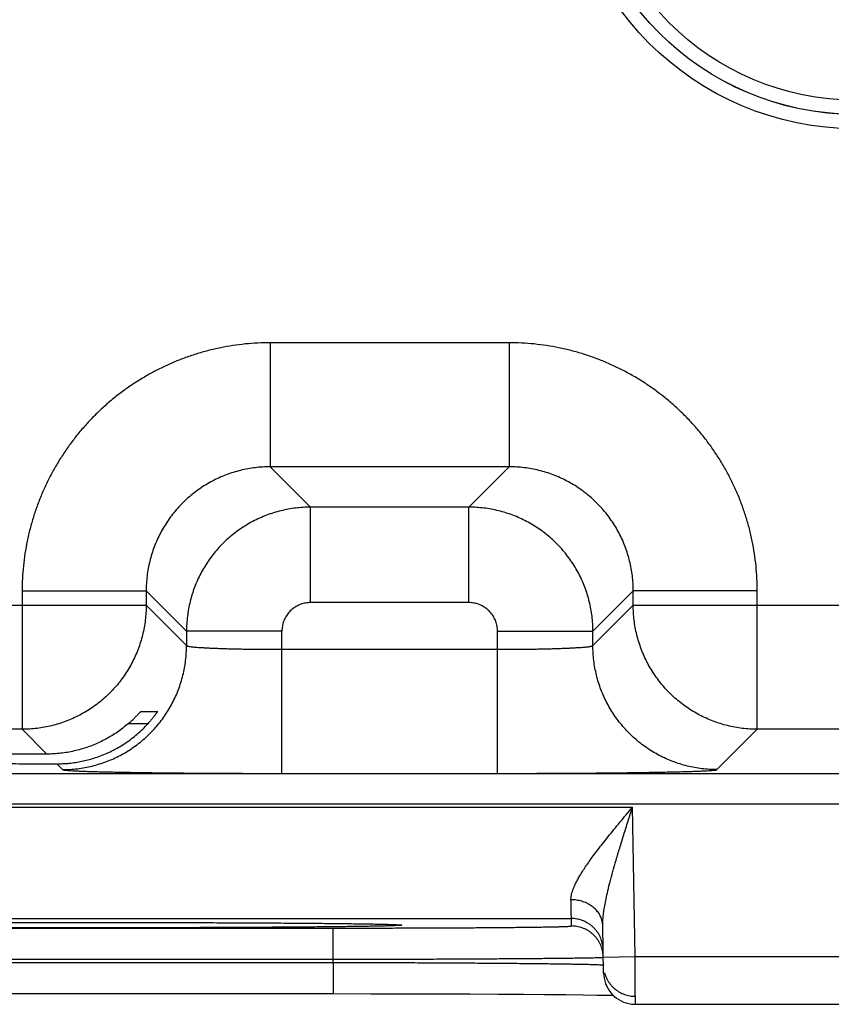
# Model space of a CAD drawing. Header units: inches. Extents: x 0 to 34, y 0 to 22.
# Tile 68 of 109: x 18.755 to 19.265, y 14.78 to 15.399. Entities that reach past the tile are written whole.
import ezdxf

# ---------------------------------------------------------------- set-up
doc = ezdxf.new("R2010")
doc.units = ezdxf.units.IN
doc.header["$LTSCALE"] = 1.87
doc.header["$MEASUREMENT"] = 0
doc.layers.get('0').update_dxf_attribs({"linetype": 'CONTINUOUS'})

msp = doc.modelspace()

# ---------------------------------------------------------------- linework, layer by layer
at = {"color": 7, "linetype": 'CONTINUOUS'}
for p, q in [((18.91261, 15.19559), (18.91261, 15.1176)), ((19.06292, 15.19559), (18.91261, 15.19559)), ((19.06292, 15.19559), (19.06292, 15.1176)), ((18.91261, 15.1176), (18.93798, 15.09224)), ((19.06292, 15.1176), (18.91261, 15.1176)), ((19.06292, 15.1176), (19.03755, 15.09224)), ((18.93798, 15.03224), (18.93798, 15.09224)), ((19.03755, 15.09224), (18.93798, 15.09224)), ((19.03755, 15.03224), (19.03755, 15.09224)), ((18.75663, 15.03962), (18.75663, 14.9526)), ((18.75663, 15.03962), (18.83462, 15.03962)), ((18.83462, 15.03962), (18.85999, 15.01425)), ((18.83462, 15.03962), (18.83462, 15.03059)), ((19.14091, 15.03962), (19.11554, 15.01425)), ((19.14091, 15.03059), (19.14091, 15.03962)), ((19.2189, 15.03962), (19.14091, 15.03962)), ((19.2189, 14.9526), (19.2189, 15.03962)), ((18.31991, 15.03059), (18.83462, 15.03059)), ((18.83462, 15.03059), (18.85999, 15.00522)), ((19.03755, 15.03224), (18.93798, 15.03224)), ((19.11554, 15.00522), (19.14091, 15.03059)), ((19.14091, 15.03059), (19.76462, 15.03059)), ((18.85999, 15.01425), (18.85999, 15.00522)), ((18.91998, 15.01425), (18.85999, 15.01425)), ((18.91998, 14.92487), (18.91998, 15.01425)), ((19.05555, 14.92487), (19.05555, 15.01425)), ((19.05555, 15.01425), (19.11554, 15.01425)), ((19.11554, 15.00522), (19.11554, 15.01425)), ((18.91998, 15.00286), (19.05555, 15.00286)), ((18.83137, 14.96383), (18.84167, 14.96383)), ((18.83569, 14.95609), (18.82332, 14.95609)), ((18.75663, 14.9526), (18.3979, 14.9526)), ((18.75663, 14.9526), (18.77223, 14.937)), ((19.19353, 14.92724), (19.2189, 14.9526)), ((19.68663, 14.9526), (19.2189, 14.9526)), ((18.77835, 14.93089), (18.782, 14.92724)), ((18.37008, 14.92479), (25.76045, 14.92479)), ((18.91998, 14.92487), (19.05555, 14.92487)), ((18.37008, 14.90579), (25.76045, 14.90579)), ((18.46309, 14.90362), (19.14044, 14.90362)), ((19.14208, 14.80972), (19.14044, 14.90362)), ((18.50153, 14.83362), (19.102, 14.83362)), ((18.75353, 14.83111), (18.77633, 14.83115)), ((18.77633, 14.83115), (18.79548, 14.83117)), ((18.79548, 14.83117), (18.82032, 14.83116)), ((18.82032, 14.83116), (18.84479, 14.83113)), ((18.84479, 14.83113), (18.86524, 14.83107)), ((18.86524, 14.83107), (18.88783, 14.83099)), ((18.88783, 14.83099), (18.90604, 14.8309)), ((18.90604, 14.8309), (18.92426, 14.83079)), ((18.92426, 14.83079), (18.93906, 14.83067)), ((18.93906, 14.83067), (18.95137, 14.83055)), ((19.10208, 14.82894), (19.102, 14.83362)), ((18.6514, 14.82763), (18.95213, 14.82763)), ((18.95137, 14.83055), (18.9616, 14.83043)), ((18.95213, 14.80798), (18.95213, 14.82763)), ((18.9616, 14.83043), (18.97005, 14.83031)), ((18.97005, 14.83031), (18.97692, 14.8302)), ((18.97692, 14.8302), (18.98238, 14.83008)), ((18.98238, 14.83008), (18.98578, 14.83)), ((18.98578, 14.83), (18.98839, 14.82992)), ((18.98839, 14.82992), (18.98987, 14.82987)), ((18.98987, 14.82987), (18.99103, 14.82982)), ((18.99103, 14.82982), (18.99165, 14.8298)), ((18.99165, 14.8298), (18.99216, 14.82977)), ((18.99216, 14.82977), (18.99256, 14.82975)), ((19.12225, 14.79938), (19.12174, 14.82913)), ((18.65137, 14.80605), (18.95216, 14.80605)), ((18.6514, 14.80798), (18.95213, 14.80798)), ((18.95216, 14.80605), (18.95213, 14.80798)), ((18.95216, 14.80605), (18.95216, 14.7864)), ((19.12208, 14.80937), (19.14208, 14.80972)), ((19.14208, 14.80972), (19.39145, 14.80972)), ((18.63702, 14.7864), (18.95216, 14.7864)), ((18.95216, 14.7864), (18.97586, 14.78639)), ((18.97586, 14.78639), (18.99758, 14.78635)), ((18.99758, 14.78635), (19.0169, 14.7863)), ((19.0169, 14.7863), (19.03805, 14.78622)), ((19.03805, 14.78622), (19.05622, 14.78613)), ((19.05622, 14.78613), (19.0718, 14.78603)), ((19.0718, 14.78603), (19.08509, 14.78593)), ((19.08509, 14.78593), (19.09846, 14.7858)), ((19.09846, 14.7858), (19.10939, 14.78567)), ((19.10939, 14.78567), (19.11818, 14.78555)), ((19.11818, 14.78555), (19.12509, 14.78543)), ((19.12509, 14.78543), (19.12836, 14.78536)), ((19.14225, 14.77972), (19.39128, 14.77972))]:
    msp.add_line(p, q, dxfattribs=at)
for points in [[(18.99256, 14.82975), (18.99287, 14.82973), (18.99299, 14.82972), (18.99309, 14.82971), (18.99316, 14.82971), (18.99321, 14.8297), (18.99324, 14.8297), (18.99324, 14.8297)], [(19.12225, 14.79937), (19.12235, 14.7977), (19.12259, 14.79604), (19.12297, 14.7944), (19.12349, 14.7928), (19.12413, 14.79126), (19.12491, 14.78977), (19.1258, 14.78835), (19.12682, 14.78701), (19.12794, 14.78576), (19.12916, 14.78461), (19.13047, 14.78356), (19.13187, 14.78263), (19.13334, 14.78182), (19.13487, 14.78114), (19.13646, 14.78058), (19.13808, 14.78016), (19.13974, 14.77988), (19.14141, 14.77974), (19.14225, 14.77972)]]:
    msp.add_lwpolyline(points, dxfattribs=at)
for radius in [0.18384, 0.17485, 0.17481, 0.16581]:
    msp.add_circle((19.28076, 15.51396), radius, dxfattribs=at)
for points, knots in [([(18.91261, 15.19559), (18.91, 15.19559), (18.90476, 15.19546), (18.89692, 15.19487), (18.88909, 15.19388), (18.8813, 15.19249), (18.87359, 15.1907), (18.86597, 15.18853), (18.85847, 15.18597), (18.85112, 15.18304), (18.84393, 15.17974), (18.83692, 15.17608), (18.8301, 15.17206), (18.82349, 15.16771), (18.81711, 15.16303), (18.81097, 15.15803), (18.8051, 15.15272), (18.7995, 15.14712), (18.7942, 15.14125), (18.7892, 15.13512), (18.78451, 15.12874), (18.78016, 15.12213), (18.77615, 15.11531), (18.77249, 15.10829), (18.76919, 15.1011), (18.76626, 15.09375), (18.7637, 15.08625), (18.76152, 15.07864), (18.75974, 15.07092), (18.75835, 15.06313), (18.75736, 15.05531), (18.75676, 15.04746), (18.75663, 15.04223), (18.75663, 15.03962)], [0, 0, 0, 0, 0.031978, 0.064087, 0.096295, 0.128575, 0.160898, 0.193237, 0.225563, 0.257858, 0.290134, 0.322405, 0.354686, 0.386978, 0.419275, 0.451571, 0.483861, 0.516149, 0.548439, 0.580735, 0.613033, 0.645326, 0.677606, 0.709877, 0.742153, 0.774448, 0.806774, 0.839112, 0.871434, 0.903711, 0.935916, 0.968021, 1, 1, 1, 1]), ([(19.2189, 15.03962), (19.2189, 15.04223), (19.21876, 15.04746), (19.21817, 15.05531), (19.21718, 15.06314), (19.21579, 15.07092), (19.21401, 15.07864), (19.21183, 15.08626), (19.20927, 15.09375), (19.20634, 15.10111), (19.20304, 15.1083), (19.19938, 15.11531), (19.19537, 15.12213), (19.19101, 15.12874), (19.18633, 15.13512), (19.18133, 15.14125), (19.17602, 15.14713), (19.17043, 15.15272), (19.16455, 15.15803), (19.15842, 15.16303), (19.15204, 15.16771), (19.14543, 15.17207), (19.13861, 15.17608), (19.1316, 15.17974), (19.12441, 15.18304), (19.11706, 15.18597), (19.10956, 15.18853), (19.10194, 15.1907), (19.09422, 15.19249), (19.08644, 15.19388), (19.07861, 15.19487), (19.07077, 15.19546), (19.06553, 15.19559), (19.06292, 15.19559)], [0, 0, 0, 0, 0.031978, 0.064087, 0.096295, 0.128575, 0.160898, 0.193237, 0.225563, 0.257858, 0.290134, 0.322405, 0.354686, 0.386978, 0.419275, 0.451571, 0.483861, 0.516149, 0.548439, 0.580735, 0.613033, 0.645326, 0.677606, 0.709877, 0.742153, 0.774448, 0.806774, 0.839112, 0.871434, 0.903711, 0.935916, 0.968021, 1, 1, 1, 1]), ([(18.91261, 15.1176), (18.91104, 15.11761), (18.90789, 15.11751), (18.9032, 15.11709), (18.89853, 15.11638), (18.89392, 15.11539), (18.88938, 15.11412), (18.88492, 15.11259), (18.88057, 15.11078), (18.87633, 15.10872), (18.87222, 15.10641), (18.86827, 15.10385), (18.86447, 15.10105), (18.86085, 15.09804), (18.85742, 15.09481), (18.85419, 15.09138), (18.85117, 15.08776), (18.84838, 15.08396), (18.84582, 15.08), (18.84351, 15.0759), (18.84144, 15.07166), (18.83964, 15.0673), (18.8381, 15.06285), (18.83684, 15.0583), (18.83585, 15.05369), (18.83514, 15.04903), (18.83471, 15.04433), (18.83462, 15.04119), (18.83462, 15.03962)], [0, 0, 0, 0, 0.038487, 0.076971, 0.115448, 0.153919, 0.192387, 0.23085, 0.269309, 0.307763, 0.346214, 0.384663, 0.42311, 0.461556, 0.5, 0.538445, 0.57689, 0.615337, 0.653786, 0.692237, 0.730691, 0.76915, 0.807613, 0.846081, 0.884552, 0.923028, 0.961511, 1, 1, 1, 1]), ([(19.14091, 15.03962), (19.14091, 15.04119), (19.14081, 15.04433), (19.14039, 15.04903), (19.13968, 15.05369), (19.13869, 15.0583), (19.13743, 15.06285), (19.13589, 15.0673), (19.13409, 15.07166), (19.13202, 15.0759), (19.12971, 15.08), (19.12715, 15.08396), (19.12436, 15.08776), (19.12134, 15.09138), (19.11811, 15.09481), (19.11468, 15.09804), (19.11106, 15.10105), (19.10726, 15.10385), (19.10331, 15.10641), (19.0992, 15.10872), (19.09496, 15.11078), (19.09061, 15.11259), (19.08615, 15.11412), (19.08161, 15.11539), (19.077, 15.11638), (19.07233, 15.11709), (19.06764, 15.11751), (19.06449, 15.11761), (19.06292, 15.1176)], [0, 0, 0, 0, 0.038487, 0.076971, 0.115448, 0.153919, 0.192387, 0.23085, 0.269309, 0.307763, 0.346214, 0.384663, 0.42311, 0.461556, 0.5, 0.538445, 0.57689, 0.615337, 0.653786, 0.692237, 0.730691, 0.76915, 0.807613, 0.846081, 0.884552, 0.923028, 0.961511, 1, 1, 1, 1]), ([(18.93798, 15.09224), (18.93641, 15.09224), (18.93327, 15.09214), (18.92857, 15.09171), (18.92391, 15.091), (18.9193, 15.09001), (18.91475, 15.08874), (18.9103, 15.0872), (18.90595, 15.0854), (18.90171, 15.08334), (18.89761, 15.08102), (18.89366, 15.07847), (18.88987, 15.07568), (18.88625, 15.07266), (18.88282, 15.06944), (18.87959, 15.06601), (18.87657, 15.06239), (18.87378, 15.0586), (18.87122, 15.05464), (18.8689, 15.05053), (18.86683, 15.04629), (18.86503, 15.04193), (18.86349, 15.03748), (18.86222, 15.03293), (18.86123, 15.02832), (18.86051, 15.02366), (18.86009, 15.01896), (18.85999, 15.01582), (18.85999, 15.01425)], [0, 0, 0, 0, 0.038467, 0.07695, 0.115437, 0.15392, 0.192396, 0.230861, 0.269314, 0.307753, 0.346177, 0.384588, 0.422991, 0.461394, 0.499807, 0.538238, 0.576686, 0.615147, 0.653618, 0.692097, 0.730582, 0.76907, 0.807559, 0.846048, 0.884537, 0.923027, 0.961517, 1, 1, 1, 1]), ([(19.11554, 15.01425), (19.11554, 15.01582), (19.11544, 15.01896), (19.11502, 15.02366), (19.1143, 15.02832), (19.11331, 15.03293), (19.11205, 15.03747), (19.11051, 15.04193), (19.1087, 15.04628), (19.10664, 15.05051), (19.10432, 15.05462), (19.10177, 15.05857), (19.09898, 15.06236), (19.09597, 15.06598), (19.09274, 15.0694), (19.08931, 15.07263), (19.08569, 15.07565), (19.0819, 15.07845), (19.07794, 15.08101), (19.07383, 15.08333), (19.0696, 15.08539), (19.06524, 15.0872), (19.06078, 15.08874), (19.05624, 15.09001), (19.05163, 15.091), (19.04696, 15.09171), (19.04227, 15.09214), (19.03912, 15.09224), (19.03755, 15.09224)], [0, 0, 0, 0, 0.038467, 0.07695, 0.115437, 0.15392, 0.192396, 0.230861, 0.269314, 0.307753, 0.346177, 0.384588, 0.422991, 0.461394, 0.499807, 0.538238, 0.576686, 0.615147, 0.653618, 0.692097, 0.730582, 0.76907, 0.807559, 0.846048, 0.884537, 0.923027, 0.961517, 1, 1, 1, 1]), ([(18.83462, 15.03059), (18.83462, 15.02902), (18.83452, 15.02588), (18.8341, 15.02118), (18.83338, 15.01652), (18.83239, 15.0119), (18.83112, 15.00736), (18.82958, 15.0029), (18.82777, 14.99854), (18.82571, 14.9943), (18.82339, 14.9902), (18.82082, 14.98624), (18.81802, 14.98244), (18.815, 14.97881), (18.81176, 14.97538), (18.80833, 14.97215), (18.8047, 14.96913), (18.8009, 14.96634), (18.79694, 14.96378), (18.79283, 14.96147), (18.78858, 14.95941), (18.78422, 14.95761), (18.77976, 14.95607), (18.77522, 14.95481), (18.77063, 14.95383), (18.76599, 14.95312), (18.76132, 14.9527), (18.75819, 14.95261), (18.75663, 14.9526)], [0, 0, 0, 0, 0.038492, 0.076987, 0.115483, 0.15398, 0.192477, 0.230975, 0.269473, 0.30797, 0.346466, 0.384963, 0.423462, 0.461967, 0.50047, 0.538966, 0.577454, 0.615936, 0.654412, 0.692893, 0.731401, 0.769926, 0.808421, 0.846854, 0.88521, 0.923499, 0.961747, 1, 1, 1, 1]), ([(18.93798, 15.03224), (18.93746, 15.03224), (18.93642, 15.0322), (18.93487, 15.032), (18.93333, 15.03166), (18.93183, 15.03119), (18.93037, 15.03058), (18.92898, 15.02986), (18.92765, 15.02901), (18.9264, 15.02806), (18.92524, 15.02699), (18.92417, 15.02583), (18.92322, 15.02458), (18.92237, 15.02325), (18.92164, 15.02186), (18.92104, 15.0204), (18.92057, 15.0189), (18.92023, 15.01736), (18.92003, 15.01581), (18.91998, 15.01477), (18.91998, 15.01425)], [0, 0, 0, 0, 0.055001, 0.110383, 0.166, 0.221714, 0.277394, 0.333007, 0.38861, 0.444244, 0.499901, 0.555564, 0.611212, 0.666826, 0.722451, 0.778157, 0.833908, 0.889562, 0.944976, 1, 1, 1, 1]), ([(19.05555, 15.01425), (19.05555, 15.01477), (19.0555, 15.01581), (19.0553, 15.01736), (19.05496, 15.01889), (19.05449, 15.0204), (19.05389, 15.02185), (19.05316, 15.02325), (19.05232, 15.02458), (19.05136, 15.02583), (19.0503, 15.02699), (19.04913, 15.02805), (19.04789, 15.02901), (19.04656, 15.02986), (19.04516, 15.03058), (19.0437, 15.03118), (19.0422, 15.03166), (19.04066, 15.032), (19.03911, 15.0322), (19.03807, 15.03224), (19.03755, 15.03224)], [0, 0, 0, 0, 0.055001, 0.110383, 0.166, 0.221714, 0.277394, 0.333007, 0.38861, 0.444244, 0.499901, 0.555564, 0.611212, 0.666826, 0.722451, 0.778157, 0.833908, 0.889562, 0.944976, 1, 1, 1, 1]), ([(19.2189, 14.9526), (19.21733, 14.95261), (19.21418, 14.9527), (19.20948, 14.95313), (19.20482, 14.95384), (19.20021, 14.95483), (19.19566, 14.9561), (19.19121, 14.95764), (19.18685, 14.95945), (19.18261, 14.96152), (19.1785, 14.96384), (19.17454, 14.9664), (19.17074, 14.9692), (19.16712, 14.97223), (19.16368, 14.97546), (19.16045, 14.9789), (19.15744, 14.98253), (19.15465, 14.98633), (19.15209, 14.99029), (19.14977, 14.9944), (19.14771, 14.99864), (19.14591, 15.003), (19.14437, 15.00746), (19.14311, 15.012), (19.14213, 15.0166), (19.14143, 15.02124), (19.141, 15.02591), (19.14091, 15.02903), (19.14091, 15.03059)], [0, 0, 0, 0, 0.038492, 0.076987, 0.115483, 0.15398, 0.192477, 0.230975, 0.269473, 0.30797, 0.346466, 0.384963, 0.423462, 0.461967, 0.50047, 0.538966, 0.577454, 0.615936, 0.654412, 0.692893, 0.731401, 0.769926, 0.808421, 0.846854, 0.88521, 0.923499, 0.961747, 1, 1, 1, 1]), ([(18.782, 14.92724), (18.78357, 14.92724), (18.78671, 14.92733), (18.79141, 14.92776), (18.79607, 14.92847), (18.80067, 14.92946), (18.80521, 14.93073), (18.80967, 14.93227), (18.81402, 14.93407), (18.81826, 14.93613), (18.82237, 14.93845), (18.82632, 14.94101), (18.83012, 14.9438), (18.83374, 14.94682), (18.83717, 14.95005), (18.8404, 14.95348), (18.84342, 14.95711), (18.84622, 14.9609), (18.84878, 14.96486), (18.85109, 14.96897), (18.85316, 14.9732), (18.85496, 14.97756), (18.8565, 14.98201), (18.85777, 14.98655), (18.85876, 14.99116), (18.85947, 14.99582), (18.85989, 15.00051), (18.85999, 15.00365), (18.85999, 15.00522)], [0, 0, 0, 0, 0.038458, 0.076917, 0.115377, 0.153837, 0.192298, 0.23076, 0.269222, 0.307684, 0.346147, 0.38461, 0.423074, 0.461537, 0.500001, 0.538465, 0.576928, 0.615392, 0.653855, 0.692318, 0.73078, 0.769242, 0.807703, 0.846164, 0.884624, 0.923083, 0.961542, 1, 1, 1, 1]), ([(18.85999, 15.00522), (18.86002, 15.00515), (18.86026, 15.00502), (18.8607, 15.00488), (18.8614, 15.00474), (18.86234, 15.00459), (18.86352, 15.00445), (18.86493, 15.0043), (18.86658, 15.00416), (18.86845, 15.00403), (18.87054, 15.0039), (18.87283, 15.00377), (18.87532, 15.00365), (18.878, 15.00354), (18.88085, 15.00344), (18.88386, 15.00334), (18.88703, 15.00325), (18.89034, 15.00317), (18.89376, 15.0031), (18.8973, 15.00303), (18.90094, 15.00298), (18.90465, 15.00294), (18.90843, 15.0029), (18.91225, 15.00288), (18.91611, 15.00286), (18.91869, 15.00286), (18.91998, 15.00286)], [0, 0, 0, 0, 0.00413, 0.01195, 0.023748, 0.039556, 0.05934, 0.08303, 0.110536, 0.141749, 0.176539, 0.214765, 0.256267, 0.300871, 0.348393, 0.398634, 0.451383, 0.506421, 0.563518, 0.622435, 0.682928, 0.744743, 0.80762, 0.871299, 0.935515, 1, 1, 1, 1]), ([(19.05555, 15.00286), (19.05684, 15.00286), (19.05942, 15.00286), (19.06328, 15.00288), (19.0671, 15.0029), (19.07088, 15.00294), (19.07459, 15.00298), (19.07823, 15.00303), (19.08176, 15.0031), (19.08519, 15.00317), (19.0885, 15.00325), (19.09167, 15.00334), (19.09468, 15.00344), (19.09753, 15.00354), (19.10021, 15.00365), (19.1027, 15.00377), (19.10499, 15.0039), (19.10708, 15.00403), (19.10895, 15.00416), (19.1106, 15.0043), (19.11201, 15.00445), (19.11319, 15.00459), (19.11413, 15.00474), (19.11483, 15.00488), (19.11527, 15.00502), (19.11551, 15.00515), (19.11554, 15.00522)], [0, 0, 0, 0, 0.064485, 0.128701, 0.19238, 0.255257, 0.317072, 0.377565, 0.436482, 0.493579, 0.548617, 0.601366, 0.651607, 0.699129, 0.743734, 0.785235, 0.823461, 0.858251, 0.889464, 0.91697, 0.94066, 0.960444, 0.976252, 0.98805, 0.99587, 1, 1, 1, 1]), ([(19.19353, 14.92724), (19.19196, 14.92724), (19.18882, 14.92733), (19.18412, 14.92776), (19.17946, 14.92847), (19.17486, 14.92946), (19.17032, 14.93073), (19.16586, 14.93227), (19.16151, 14.93407), (19.15727, 14.93613), (19.15316, 14.93845), (19.14921, 14.94101), (19.14541, 14.9438), (19.14179, 14.94682), (19.13836, 14.95005), (19.13513, 14.95348), (19.13211, 14.95711), (19.12931, 14.9609), (19.12675, 14.96486), (19.12444, 14.96897), (19.12237, 14.9732), (19.12057, 14.97756), (19.11903, 14.98201), (19.11776, 14.98655), (19.11677, 14.99116), (19.11606, 14.99582), (19.11564, 15.00051), (19.11554, 15.00365), (19.11554, 15.00522)], [0, 0, 0, 0, 0.038458, 0.076917, 0.115377, 0.153837, 0.192298, 0.23076, 0.269222, 0.307684, 0.346147, 0.38461, 0.423074, 0.461537, 0.500001, 0.538465, 0.576928, 0.615392, 0.653855, 0.692318, 0.73078, 0.769242, 0.807703, 0.846164, 0.884624, 0.923083, 0.961542, 1, 1, 1, 1]), ([(18.82332, 14.95609), (18.82369, 14.95641), (18.82439, 14.95703), (18.8254, 14.95794), (18.82633, 14.95881), (18.82718, 14.95963), (18.82795, 14.96038), (18.82863, 14.96106), (18.82922, 14.96166), (18.82974, 14.96219), (18.83017, 14.96264), (18.83053, 14.96301), (18.83081, 14.96331), (18.83104, 14.96353), (18.8312, 14.9637), (18.8313, 14.96378), (18.83135, 14.96383), (18.83137, 14.96383)], [0, 0, 0, 0, 0.129166, 0.251584, 0.365919, 0.47174, 0.568031, 0.654069, 0.730043, 0.795728, 0.851322, 0.897509, 0.934467, 0.962609, 0.982645, 0.994938, 1, 1, 1, 1]), ([(18.84167, 14.96383), (18.84168, 14.96383), (18.84165, 14.96375), (18.84161, 14.96369), (18.8415, 14.9635), (18.84136, 14.96327), (18.84115, 14.96295), (18.84089, 14.96256), (18.84056, 14.9621), (18.84017, 14.96156), (18.83972, 14.96094), (18.8392, 14.96026), (18.83862, 14.95952), (18.83797, 14.95872), (18.83726, 14.95787), (18.8365, 14.95699), (18.83596, 14.9564), (18.83569, 14.95609)], [0, 0, 0, 0, 0.003262, 0.014439, 0.034224, 0.063005, 0.101298, 0.149252, 0.206998, 0.274964, 0.352864, 0.440396, 0.537434, 0.642826, 0.755643, 0.875228, 1, 1, 1, 1]), ([(18.80176, 14.93445), (18.80316, 14.93489), (18.80593, 14.93585), (18.81002, 14.93753), (18.81403, 14.93946), (18.81796, 14.94163), (18.82178, 14.94405), (18.82549, 14.9467), (18.82906, 14.9496), (18.83248, 14.95272), (18.83464, 14.95495), (18.83569, 14.95609)], [0, 0, 0, 0, 0.107699, 0.216188, 0.325444, 0.435646, 0.546734, 0.658843, 0.771763, 0.885525, 1, 1, 1, 1]), ([(18.82332, 14.95609), (18.82224, 14.95516), (18.82002, 14.95335), (18.81656, 14.95083), (18.813, 14.94851), (18.80934, 14.94641), (18.8056, 14.94452), (18.80305, 14.94339), (18.80176, 14.94287)], [0, 0, 0, 0, 0.169498, 0.337871, 0.505137, 0.671262, 0.836237, 1, 1, 1, 1]), ([(18.80176, 14.94287), (18.80041, 14.94232), (18.79769, 14.94129), (18.79354, 14.93998), (18.78934, 14.93891), (18.7851, 14.93807), (18.78083, 14.93746), (18.77654, 14.9371), (18.77367, 14.93701), (18.77223, 14.937)], [0, 0, 0, 0, 0.144497, 0.288137, 0.431028, 0.573541, 0.715677, 0.857808, 1, 1, 1, 1]), ([(18.77223, 14.937), (18.76935, 14.937), (18.7636, 14.93698), (18.75503, 14.93694), (18.74659, 14.9369), (18.73828, 14.93684), (18.73012, 14.93678), (18.72215, 14.93672), (18.71437, 14.93665), (18.70681, 14.93657), (18.69948, 14.93648), (18.69241, 14.93639), (18.68561, 14.93629), (18.6791, 14.93619), (18.6729, 14.93608), (18.66701, 14.93596), (18.66146, 14.93585), (18.65626, 14.93572), (18.65142, 14.93559), (18.64695, 14.93546), (18.64287, 14.93533), (18.63918, 14.93519), (18.6359, 14.93504), (18.63302, 14.9349), (18.63057, 14.93476), (18.62853, 14.93461), (18.62697, 14.93447), (18.62573, 14.93431), (18.62514, 14.9342), (18.62461, 14.93405), (18.62463, 14.93397), (18.62463, 14.93396)], [0, 0, 0, 0, 0.058639, 0.116685, 0.173922, 0.230187, 0.28544, 0.339491, 0.392148, 0.443372, 0.493021, 0.540913, 0.586958, 0.63109, 0.673143, 0.712996, 0.750621, 0.785889, 0.818675, 0.848952, 0.876639, 0.901636, 0.923893, 0.943382, 0.960029, 0.973789, 0.984658, 0.992602, 0.997619, 0.999818, 1, 1, 1, 1]), ([(18.62463, 14.93396), (18.62465, 14.93392), (18.62493, 14.9337), (18.6255, 14.93368), (18.62656, 14.93347), (18.62802, 14.93336), (18.62992, 14.9332), (18.63224, 14.93306), (18.63499, 14.93291), (18.63815, 14.93277), (18.64172, 14.93263), (18.64569, 14.93249), (18.65004, 14.93236), (18.65477, 14.93223), (18.65986, 14.9321), (18.66531, 14.93198), (18.6711, 14.93187), (18.67721, 14.93176), (18.68363, 14.93165), (18.69035, 14.93155), (18.69734, 14.93146), (18.70459, 14.93137), (18.71208, 14.93129), (18.71979, 14.93121), (18.72771, 14.93115), (18.73581, 14.93108), (18.74408, 14.93103), (18.75249, 14.93098), (18.76102, 14.93095), (18.76965, 14.93091), (18.77544, 14.9309), (18.77835, 14.93089)], [0, 0, 0, 0, 0.001243, 0.005232, 0.012012, 0.02161, 0.034005, 0.049155, 0.067055, 0.087653, 0.110873, 0.136682, 0.165033, 0.195819, 0.22896, 0.264428, 0.302098, 0.341839, 0.383626, 0.427336, 0.472806, 0.51997, 0.56874, 0.618937, 0.670422, 0.723156, 0.776954, 0.831629, 0.887142, 0.943335, 1, 1, 1, 1]), ([(18.77835, 14.93089), (18.77967, 14.93089), (18.78231, 14.93095), (18.78626, 14.93124), (18.79018, 14.93174), (18.79408, 14.93243), (18.79795, 14.93333), (18.8005, 14.93406), (18.80176, 14.93445)], [0, 0, 0, 0, 0.166723, 0.3331, 0.499371, 0.665779, 0.832571, 1, 1, 1, 1]), ([(18.782, 14.92724), (18.78208, 14.92716), (18.78244, 14.92709), (18.78309, 14.92696), (18.78414, 14.92685), (18.78554, 14.92673), (18.78731, 14.92661), (18.78944, 14.92649), (18.79191, 14.92638), (18.79473, 14.92626), (18.79788, 14.92615), (18.80136, 14.92604), (18.80517, 14.92594), (18.80927, 14.92584), (18.81368, 14.92574), (18.81837, 14.92565), (18.82334, 14.92556), (18.82856, 14.92547), (18.83404, 14.92539), (18.83974, 14.92532), (18.84565, 14.92525), (18.85177, 14.92518), (18.85807, 14.92512), (18.86453, 14.92507), (18.87114, 14.92502), (18.87789, 14.92498), (18.88476, 14.92495), (18.89172, 14.92492), (18.89874, 14.9249), (18.90581, 14.92488), (18.9129, 14.92487), (18.91762, 14.92487), (18.91998, 14.92487)], [0, 0, 0, 0, 0.002386, 0.007333, 0.014912, 0.025132, 0.03798, 0.053415, 0.071382, 0.091828, 0.114704, 0.139951, 0.167514, 0.197322, 0.229287, 0.263314, 0.299315, 0.337199, 0.376865, 0.418208, 0.461113, 0.505453, 0.5511, 0.59795, 0.645901, 0.694846, 0.744643, 0.795111, 0.846068, 0.897325, 0.948699, 1, 1, 1, 1]), ([(19.05555, 14.92487), (19.05791, 14.92487), (19.06263, 14.92487), (19.06972, 14.92488), (19.07679, 14.9249), (19.08381, 14.92492), (19.09077, 14.92495), (19.09764, 14.92498), (19.10439, 14.92502), (19.111, 14.92507), (19.11746, 14.92512), (19.12376, 14.92518), (19.12988, 14.92525), (19.13579, 14.92532), (19.14149, 14.92539), (19.14696, 14.92547), (19.15219, 14.92556), (19.15715, 14.92565), (19.16185, 14.92574), (19.16625, 14.92584), (19.17036, 14.92594), (19.17416, 14.92604), (19.17765, 14.92615), (19.1808, 14.92626), (19.18362, 14.92638), (19.18609, 14.92649), (19.18822, 14.92661), (19.18999, 14.92673), (19.19139, 14.92685), (19.19244, 14.92696), (19.19309, 14.92709), (19.19345, 14.92716), (19.19353, 14.92724)], [0, 0, 0, 0, 0.051301, 0.102675, 0.153932, 0.204888, 0.255357, 0.305153, 0.354099, 0.40205, 0.4489, 0.494547, 0.538887, 0.581792, 0.623135, 0.662801, 0.700685, 0.736686, 0.770713, 0.802678, 0.832486, 0.860049, 0.885296, 0.908172, 0.928618, 0.946585, 0.96202, 0.974868, 0.985088, 0.992667, 0.997614, 1, 1, 1, 1]), ([(19.10174, 14.84541), (19.10173, 14.84586), (19.10177, 14.84681), (19.10198, 14.84829), (19.10236, 14.8499), (19.10293, 14.85167), (19.1037, 14.85361), (19.10467, 14.85573), (19.10588, 14.85805), (19.10733, 14.86059), (19.10904, 14.86336), (19.11103, 14.86637), (19.1133, 14.86964), (19.11586, 14.87315), (19.11871, 14.87693), (19.12183, 14.88094), (19.12521, 14.88518), (19.12881, 14.8896), (19.13258, 14.89418), (19.13648, 14.89887), (19.13911, 14.90203), (19.14044, 14.90362)], [0, 0, 0, 0, 0.01906, 0.040031, 0.063355, 0.089459, 0.11876, 0.151648, 0.188528, 0.229777, 0.275735, 0.32671, 0.382912, 0.444483, 0.511386, 0.583456, 0.660295, 0.741314, 0.825601, 0.912158, 1, 1, 1, 1]), ([(19.12174, 14.82913), (19.12172, 14.82996), (19.12175, 14.83175), (19.12196, 14.83465), (19.12236, 14.83799), (19.12298, 14.84185), (19.12384, 14.84627), (19.12498, 14.85131), (19.1264, 14.85701), (19.12812, 14.8634), (19.13014, 14.87045), (19.13244, 14.87812), (19.13496, 14.88631), (19.13766, 14.89486), (19.1395, 14.90068), (19.14044, 14.90362)], [0, 0, 0, 0, 0.032315, 0.0697, 0.113096, 0.163475, 0.221707, 0.288581, 0.364768, 0.450638, 0.546107, 0.650507, 0.76248, 0.879808, 1, 1, 1, 1]), ([(19.12174, 14.82913), (19.12173, 14.82961), (19.12166, 14.83057), (19.12141, 14.832), (19.12101, 14.8334), (19.12047, 14.83476), (19.11979, 14.83608), (19.11898, 14.83735), (19.11803, 14.83855), (19.11696, 14.83968), (19.11578, 14.84073), (19.1145, 14.84168), (19.11312, 14.84254), (19.11166, 14.8433), (19.11012, 14.84395), (19.10852, 14.84449), (19.10687, 14.84491), (19.10518, 14.8452), (19.10347, 14.84538), (19.10231, 14.84542), (19.10174, 14.84541)], [0, 0, 0, 0, 0.0504, 0.100966, 0.151859, 0.203227, 0.255199, 0.307883, 0.36136, 0.415686, 0.47089, 0.526974, 0.583912, 0.641657, 0.70014, 0.75927, 0.818944, 0.879044, 0.939441, 1, 1, 1, 1]), ([(19.102, 14.83362), (19.102, 14.83367), (19.102, 14.83385), (19.10199, 14.83424), (19.10198, 14.83486), (19.10196, 14.83571), (19.10193, 14.83679), (19.1019, 14.8381), (19.10187, 14.83963), (19.10183, 14.84137), (19.10179, 14.84332), (19.10175, 14.84469), (19.10174, 14.84541)], [0, 0, 0, 0, 0.012979, 0.045878, 0.0986, 0.170979, 0.262779, 0.373688, 0.503334, 0.651281, 0.817031, 1, 1, 1, 1]), ([(18.61082, 14.82976), (18.61144, 14.82978), (18.61276, 14.82986), (18.61501, 14.82993), (18.61768, 14.83001), (18.62078, 14.83008), (18.6243, 14.83016), (18.62824, 14.83023), (18.63259, 14.8303), (18.63733, 14.83037), (18.64245, 14.83044), (18.64794, 14.83051), (18.6538, 14.83057), (18.66, 14.83063), (18.66653, 14.83069), (18.67337, 14.83074), (18.68052, 14.8308), (18.68795, 14.83085), (18.69565, 14.83089), (18.7036, 14.83094), (18.71177, 14.83098), (18.72016, 14.83101), (18.72874, 14.83104), (18.73749, 14.83107), (18.74639, 14.8311), (18.75542, 14.83112), (18.76456, 14.83114), (18.77379, 14.83115), (18.78309, 14.83116), (18.79242, 14.83117), (18.79865, 14.83117), (18.80176, 14.83117)], [0, 0, 0, 0, 0.009423, 0.021155, 0.035168, 0.051432, 0.069911, 0.090558, 0.113326, 0.138165, 0.165016, 0.193815, 0.224495, 0.25699, 0.291219, 0.327104, 0.364564, 0.403512, 0.443855, 0.485502, 0.528354, 0.572312, 0.617275, 0.663138, 0.70979, 0.757118, 0.805018, 0.853393, 0.902115, 0.951035, 1, 1, 1, 1]), ([(18.80176, 14.83117), (18.80488, 14.83117), (18.81111, 14.83117), (18.82045, 14.83116), (18.82974, 14.83115), (18.83897, 14.83114), (18.84811, 14.83112), (18.85714, 14.8311), (18.86604, 14.83107), (18.87479, 14.83104), (18.88337, 14.83101), (18.89176, 14.83098), (18.89994, 14.83094), (18.90788, 14.83089), (18.91558, 14.83085), (18.92301, 14.8308), (18.93016, 14.83074), (18.93701, 14.83069), (18.94354, 14.83063), (18.94974, 14.83057), (18.95559, 14.83051), (18.96108, 14.83044), (18.96621, 14.83037), (18.97095, 14.8303), (18.97529, 14.83023), (18.97923, 14.83016), (18.98275, 14.83008), (18.98586, 14.83001), (18.98852, 14.82993), (18.99077, 14.82986), (18.99209, 14.82978), (18.99271, 14.82976)], [0, 0, 0, 0, 0.04897, 0.097894, 0.146618, 0.194993, 0.242893, 0.290222, 0.336875, 0.382738, 0.427702, 0.47166, 0.514513, 0.55616, 0.596504, 0.635451, 0.672912, 0.708797, 0.743026, 0.775519, 0.8062, 0.834997, 0.861846, 0.886685, 0.909451, 0.930096, 0.948574, 0.964837, 0.978848, 0.990578, 1, 1, 1, 1]), ([(19.122, 14.81397), (19.12199, 14.81454), (19.12192, 14.81569), (19.12167, 14.8174), (19.12127, 14.81908), (19.12073, 14.82072), (19.12004, 14.82231), (19.11923, 14.82383), (19.11828, 14.82528), (19.11722, 14.82664), (19.11604, 14.8279), (19.11476, 14.82906), (19.11338, 14.8301), (19.11191, 14.83102), (19.11038, 14.83181), (19.10878, 14.83246), (19.10713, 14.83298), (19.10544, 14.83335), (19.10373, 14.83357), (19.10258, 14.83362), (19.102, 14.83362)], [0, 0, 0, 0, 0.055555, 0.111109, 0.166664, 0.222218, 0.277773, 0.333328, 0.388883, 0.444439, 0.499994, 0.55555, 0.611106, 0.666662, 0.722218, 0.777774, 0.83333, 0.888887, 0.944443, 1, 1, 1, 1]), ([(18.80176, 14.82779), (18.79865, 14.82779), (18.79242, 14.82779), (18.78308, 14.82779), (18.77379, 14.8278), (18.76456, 14.82782), (18.75542, 14.82784), (18.74639, 14.82786), (18.73749, 14.82788), (18.72874, 14.82791), (18.72016, 14.82794), (18.71177, 14.82798), (18.70359, 14.82802), (18.69565, 14.82806), (18.68795, 14.82811), (18.68052, 14.82816), (18.67337, 14.82821), (18.66652, 14.82827), (18.65999, 14.82832), (18.65379, 14.82839), (18.64794, 14.82845), (18.64245, 14.82852), (18.63732, 14.82858), (18.63258, 14.82865), (18.62824, 14.82873), (18.6243, 14.8288), (18.62078, 14.82887), (18.61767, 14.82895), (18.61501, 14.82903), (18.61276, 14.8291), (18.61099, 14.8292), (18.60956, 14.82921), (18.60882, 14.82942), (18.60811, 14.82929), (18.60811, 14.82967), (18.60882, 14.82953), (18.60942, 14.8297), (18.61, 14.82974), (18.61028, 14.82975)], [0, 0, 0, 0, 0.047722, 0.095398, 0.142881, 0.190021, 0.2367, 0.282823, 0.328286, 0.37298, 0.416797, 0.459635, 0.501395, 0.541981, 0.581296, 0.61925, 0.655756, 0.690726, 0.724082, 0.755747, 0.785645, 0.813708, 0.839873, 0.864078, 0.886264, 0.906383, 0.924389, 0.940237, 0.953891, 0.965322, 0.974504, 0.981411, 0.986035, 0.98838, 0.988796, 0.991143, 0.995769, 1, 1, 1, 1]), ([(18.99325, 14.82975), (18.99353, 14.82974), (18.99411, 14.8297), (18.99471, 14.82953), (18.99542, 14.82967), (18.99542, 14.82929), (18.99471, 14.82942), (18.99396, 14.82921), (18.99254, 14.8292), (18.99077, 14.8291), (18.98852, 14.82903), (18.98585, 14.82895), (18.98275, 14.82887), (18.97923, 14.8288), (18.97529, 14.82873), (18.97094, 14.82865), (18.9662, 14.82858), (18.96108, 14.82852), (18.95559, 14.82845), (18.94973, 14.82839), (18.94353, 14.82832), (18.937, 14.82827), (18.93015, 14.82821), (18.92301, 14.82816), (18.91558, 14.82811), (18.90788, 14.82806), (18.89993, 14.82802), (18.89176, 14.82798), (18.88337, 14.82794), (18.87479, 14.82791), (18.86604, 14.82788), (18.85714, 14.82786), (18.84811, 14.82784), (18.83897, 14.82782), (18.82974, 14.8278), (18.82044, 14.82779), (18.81111, 14.82779), (18.80488, 14.82779), (18.80176, 14.82779)], [0, 0, 0, 0, 0.004239, 0.008863, 0.011207, 0.011624, 0.01397, 0.018596, 0.025505, 0.034687, 0.04612, 0.059776, 0.075625, 0.093632, 0.113753, 0.13594, 0.160145, 0.186312, 0.214376, 0.244274, 0.275939, 0.309296, 0.344265, 0.38077, 0.418724, 0.458039, 0.498623, 0.540383, 0.58322, 0.627036, 0.671729, 0.717192, 0.763312, 0.809991, 0.857131, 0.904611, 0.952284, 1, 1, 1, 1]), ([(18.95213, 14.82763), (18.95464, 14.82763), (18.95966, 14.82763), (18.96719, 14.82764), (18.97471, 14.82765), (18.98218, 14.82766), (18.98958, 14.82767), (18.99689, 14.82769), (19.00409, 14.82771), (19.01115, 14.82774), (19.01806, 14.82776), (19.0248, 14.82779), (19.03135, 14.82783), (19.03769, 14.82786), (19.04382, 14.8279), (19.04972, 14.82795), (19.05536, 14.82799), (19.06073, 14.82804), (19.06583, 14.82809), (19.07063, 14.82814), (19.07513, 14.82819), (19.07931, 14.82825), (19.08316, 14.8283), (19.08668, 14.82836), (19.08985, 14.82842), (19.09266, 14.82848), (19.09512, 14.82854), (19.0972, 14.82861), (19.09893, 14.82867), (19.10023, 14.82874), (19.10125, 14.82877), (19.1017, 14.82888), (19.10209, 14.82887), (19.10208, 14.82894)], [0, 0, 0, 0, 0.050196, 0.100459, 0.150615, 0.200489, 0.249914, 0.298725, 0.34676, 0.393873, 0.439958, 0.484911, 0.528627, 0.570994, 0.611897, 0.651221, 0.688861, 0.724727, 0.758733, 0.790789, 0.82081, 0.848717, 0.874433, 0.897889, 0.919039, 0.937836, 0.954228, 0.968161, 0.979594, 0.988498, 0.994852, 0.998667, 1, 1, 1, 1]), ([(19.12147, 14.81384), (19.12143, 14.81403), (19.12123, 14.81477), (19.12081, 14.81604), (19.12013, 14.81763), (19.11931, 14.81915), (19.11836, 14.8206), (19.1173, 14.82196), (19.11612, 14.82322), (19.11484, 14.82438), (19.11346, 14.82542), (19.112, 14.82634), (19.11046, 14.82713), (19.10886, 14.82778), (19.10721, 14.8283), (19.10552, 14.82867), (19.10381, 14.82889), (19.10266, 14.82894), (19.10208, 14.82894)], [0, 0, 0, 0, 0.021655, 0.086877, 0.152099, 0.217321, 0.282543, 0.347765, 0.412988, 0.478211, 0.543434, 0.608657, 0.673881, 0.739105, 0.804328, 0.869552, 0.934776, 1, 1, 1, 1]), ([(19.12208, 14.80937), (19.12207, 14.80992), (19.122, 14.81104), (19.12178, 14.81253), (19.12157, 14.81347), (19.12147, 14.81384)], [0, 0, 0, 0, 0.363067, 0.744925, 1, 1, 1, 1]), ([(18.95213, 14.80798), (18.95491, 14.80799), (18.96047, 14.808), (18.96879, 14.80802), (18.97707, 14.80804), (18.98528, 14.80807), (18.99342, 14.80809), (19.00145, 14.80812), (19.00937, 14.80815), (19.01714, 14.80819), (19.02476, 14.80822), (19.03221, 14.80826), (19.03946, 14.8083), (19.04649, 14.80834), (19.0533, 14.80838), (19.05987, 14.80842), (19.06617, 14.80846), (19.07221, 14.80851), (19.07795, 14.80855), (19.08339, 14.8086), (19.08852, 14.80865), (19.09331, 14.8087), (19.09777, 14.80874), (19.10188, 14.80879), (19.10563, 14.80884), (19.10901, 14.80889), (19.11201, 14.80894), (19.11463, 14.80899), (19.11685, 14.80904), (19.11869, 14.80908), (19.12008, 14.80915), (19.12119, 14.80915), (19.1216, 14.80926), (19.12188, 14.80924)], [0, 0, 0, 0, 0.049161, 0.098206, 0.147009, 0.195448, 0.243408, 0.290777, 0.337442, 0.383293, 0.428217, 0.472101, 0.514839, 0.556327, 0.59647, 0.635176, 0.672353, 0.707914, 0.741774, 0.773851, 0.80407, 0.832357, 0.858646, 0.882873, 0.904978, 0.924906, 0.942606, 0.958034, 0.971153, 0.981932, 0.990346, 0.996373, 1, 1, 1, 1]), ([(18.95216, 14.80605), (18.95495, 14.80605), (18.9605, 14.80604), (18.96883, 14.80601), (18.97711, 14.80599), (18.98532, 14.80596), (18.99346, 14.80593), (19.0015, 14.8059), (19.00942, 14.80586), (19.0172, 14.80582), (19.02482, 14.80578), (19.03226, 14.80574), (19.03951, 14.80569), (19.04655, 14.80564), (19.05336, 14.80559), (19.05993, 14.80554), (19.06624, 14.80548), (19.07227, 14.80543), (19.07801, 14.80537), (19.08346, 14.80531), (19.08858, 14.80525), (19.09338, 14.80518), (19.09784, 14.80512), (19.10195, 14.80506), (19.1057, 14.80499), (19.10908, 14.80493), (19.11208, 14.80486), (19.1147, 14.8048), (19.11693, 14.80473), (19.11877, 14.80467), (19.12016, 14.80459), (19.12126, 14.80457), (19.12169, 14.80446), (19.12196, 14.80446)], [0, 0, 0, 0, 0.049155, 0.098194, 0.146994, 0.195435, 0.2434, 0.290773, 0.33744, 0.383287, 0.428202, 0.472078, 0.514808, 0.556292, 0.596432, 0.635133, 0.672305, 0.707859, 0.741713, 0.773786, 0.804002, 0.832287, 0.858575, 0.8828, 0.904905, 0.924833, 0.942537, 0.957972, 0.971101, 0.98189, 0.990314, 0.996355, 1, 1, 1, 1]), ([(19.14225, 14.77972), (19.14225, 14.77971), (19.14225, 14.77992), (19.14225, 14.78003), (19.14225, 14.7805), (19.14224, 14.78103), (19.14224, 14.78177), (19.14223, 14.78265), (19.14223, 14.78369), (19.14222, 14.78488), (19.14221, 14.78621), (19.14221, 14.78767), (19.1422, 14.78925), (19.14219, 14.79095), (19.14218, 14.79276), (19.14216, 14.79467), (19.14215, 14.79665), (19.14214, 14.79872), (19.14213, 14.80084), (19.14212, 14.80302), (19.1421, 14.80523), (19.14209, 14.80747), (19.14208, 14.80897), (19.14208, 14.80972)], [0, 0, 0, 0, 0.00212, 0.009896, 0.023248, 0.042106, 0.066374, 0.095925, 0.130603, 0.170216, 0.214539, 0.263316, 0.31627, 0.373098, 0.433474, 0.497059, 0.563495, 0.632405, 0.703395, 0.776061, 0.849995, 0.924781, 1, 1, 1, 1]), ([(19.12286, 14.79952), (19.12288, 14.79944), (19.12305, 14.79881), (19.12344, 14.79764), (19.12412, 14.79605), (19.12494, 14.79453), (19.12588, 14.79309), (19.12695, 14.79173), (19.12813, 14.79046), (19.12941, 14.78931), (19.13079, 14.78826), (19.13225, 14.78735), (19.13379, 14.78656), (19.13539, 14.7859), (19.13704, 14.78539), (19.13873, 14.78502), (19.14044, 14.7848), (19.14159, 14.78475), (19.14216, 14.78475)], [0, 0, 0, 0, 0.00913, 0.075186, 0.141243, 0.2073, 0.273357, 0.339414, 0.405471, 0.471529, 0.537587, 0.603645, 0.669704, 0.735763, 0.801822, 0.867881, 0.933941, 1, 1, 1, 1])]:
    msp.add_open_spline(points, degree=3, knots=knots, dxfattribs=at)
for points in [[(18.99271, 14.82976), (18.99289, 14.82976), (18.99307, 14.82975), (18.99325, 14.82975)], [(19.12188, 14.80924), (19.12197, 14.80923), (19.12208, 14.80922), (19.12208, 14.80929)], [(19.12196, 14.80446), (19.12206, 14.80446), (19.12217, 14.80447), (19.12217, 14.8044)]]:
    msp.add_open_spline(points, degree=3, dxfattribs=at)

doc.saveas('drawing.dxf')
